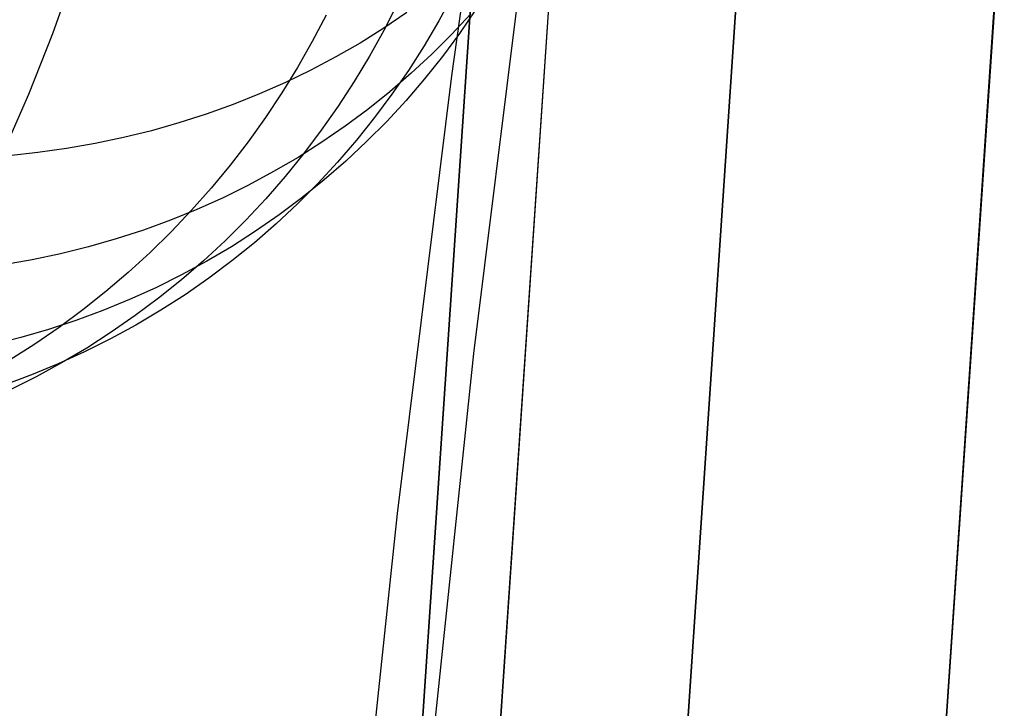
# Model space of a CAD drawing. Header units: millimetres. Extents: x 119 to 175.9, y -203.1 to -153.8.
# Tile 58 of 256: x 126.1 to 127.2, y -183.6 to -182.8. Entities that reach past the tile are written whole.
import ezdxf

# ---------------------------------------------------------------- set-up
doc = ezdxf.new("R2010")
doc.units = ezdxf.units.MM
doc.header["$MEASUREMENT"] = 0
doc.layers.add('Layer 01', color=5, linetype='Continuous', true_color=0x0000ff)

msp = doc.modelspace()

# ---------------------------------------------------------------- linework, layer by layer
at = {"layer": 'Layer 01'}
for p, q in [((126.5883, -182.8484, 31.7227), (126.6593, -182.3499, 31.7702)), ((126.6243, -182.5494, 34.9003), (126.4164, -185.6379, 34.9042)), ((126.6243, -182.5533, 31.7041), (126.4164, -185.6418, 31.7081)), ((126.7127, -182.5564, 35.1638), (126.5049, -185.6422, 35.1678)), ((126.7127, -182.5611, 31.4406), (126.5049, -185.6469, 31.4446)), ((126.9246, -182.5739, 35.2695), (126.7172, -185.6534, 35.2735)), ((126.9246, -182.579, 31.3354), (126.7172, -185.6584, 31.3393)), ((127.2172, -182.5945, 35.2698), (127.0103, -185.6652, 35.2737)), ((127.2172, -182.6025, 31.3354), (127.0104, -185.6732, 31.3393)), ((126.6136, -183.1644, 30.2842), (126.6703, -182.7073, 30.3412)), ((126.1343, -182.8003, 34.9395), (126.1603, -182.7265, 34.7982)), ((126.5895, -182.7568, 36.5807), (126.5737, -182.786, 36.5725)), ((126.5262, -182.7669, 36.9264), (126.5109, -182.7968, 36.9205)), ((126.4453, -182.7796, 37.2623), (126.4296, -182.8096, 37.2585)), ((126.5372, -182.7765, 35.4031), (126.511, -182.7943, 35.3905)), ((126.6099, -182.778, 35.822), (126.5882, -182.8014, 35.8099)), ((126.6154, -182.7736, 36.2111), (126.5971, -182.8004, 36.2007)), ((126.5737, -182.786, 36.5725), (126.5568, -182.8145, 36.5641)), ((126.1071, -182.8694, 35.083), (126.1343, -182.8003, 34.9395)), ((126.511, -182.7943, 35.3905), (126.484, -182.8112, 35.3782)), ((126.5109, -182.7968, 36.9205), (126.4946, -182.8262, 36.9144)), ((126.5882, -182.8014, 35.8099), (126.5656, -182.824, 35.7978)), ((126.5971, -182.8004, 36.2007), (126.5778, -182.8265, 36.1902)), ((126.4296, -182.8096, 37.2585), (126.4128, -182.839, 37.2544)), ((126.484, -182.8112, 35.3782), (126.4563, -182.8271, 35.3661)), ((126.5568, -182.8145, 36.5641), (126.539, -182.8423, 36.5557)), ((126.5656, -182.824, 35.7978), (126.5422, -182.8457, 35.7858)), ((126.4563, -182.8271, 35.3661), (126.428, -182.8421, 35.3543)), ((126.4946, -182.8262, 36.9144), (126.4773, -182.855, 36.9081)), ((126.5778, -182.8265, 36.1902), (126.5575, -182.8519, 36.1797)), ((126.4128, -182.839, 37.2544), (126.395, -182.8679, 37.2501)), ((126.428, -182.8421, 35.3543), (126.3991, -182.8561, 35.3427)), ((126.5422, -182.8457, 35.7858), (126.518, -182.8666, 35.774)), ((126.539, -182.8423, 36.5557), (126.5202, -182.8695, 36.5471)), ((126.3991, -182.8561, 35.3427), (126.3696, -182.8691, 35.3315)), ((126.4773, -182.855, 36.9081), (126.459, -182.8831, 36.9016)), ((126.5266, -183.3465, 31.6605), (126.5883, -182.8484, 31.7227)), ((126.5575, -182.8519, 36.1797), (126.5363, -182.8766, 36.1691)), ((126.079, -182.9336, 35.2285), (126.1071, -182.8694, 35.083)), ((126.3696, -182.8691, 35.3315), (126.3395, -182.8811, 35.3206)), ((126.395, -182.8679, 37.2501), (126.3762, -182.8961, 37.2456)), ((126.518, -182.8666, 35.774), (126.4929, -182.8867, 35.7622)), ((126.5202, -182.8695, 36.5471), (126.5005, -182.896, 36.5385)), ((126.3395, -182.8811, 35.3206), (126.309, -182.8921, 35.31)), ((126.5363, -182.8766, 36.1691), (126.5143, -182.9004, 36.1586)), ((126.309, -182.8921, 35.31), (126.2779, -182.9021, 35.2997)), ((126.459, -182.8831, 36.9016), (126.4398, -182.9105, 36.8949)), ((126.4929, -182.8867, 35.7622), (126.4671, -182.9058, 35.7506)), ((126.2779, -182.9021, 35.2997), (126.2465, -182.911, 35.2899)), ((126.3762, -182.8961, 37.2456), (126.3566, -182.9235, 37.2408)), ((126.5005, -182.896, 36.5385), (126.4799, -182.9218, 36.5297)), ((126.5143, -182.9004, 36.1586), (126.4914, -182.9234, 36.1481)), ((126.2465, -182.911, 35.2899), (126.2147, -182.9188, 35.2803)), ((126.4398, -182.9105, 36.8949), (126.4196, -182.9372, 36.8881)), ((126.4671, -182.9058, 35.7506), (126.4406, -182.924, 35.7392)), ((126.1825, -182.9256, 35.2712), (126.15, -182.9313, 35.2624)), ((126.2147, -182.9188, 35.2803), (126.1825, -182.9256, 35.2712)), ((126.3566, -182.9235, 37.2408), (126.336, -182.9503, 37.2358)), ((126.4406, -182.924, 35.7392), (126.4134, -182.9413, 35.7279)), ((126.4799, -182.9218, 36.5297), (126.4583, -182.9468, 36.5209)), ((126.4914, -182.9234, 36.1481), (126.4677, -182.9456, 36.1375)), ((126.1172, -182.9359, 35.254), (126.0842, -182.9395, 35.2461)), ((126.15, -182.9313, 35.2624), (126.1172, -182.9359, 35.254)), ((126.4196, -182.9372, 36.8881), (126.3986, -182.9632, 36.8811)), ((126.4134, -182.9413, 35.7279), (126.3856, -182.9576, 35.7168)), ((126.4583, -182.9468, 36.5209), (126.4359, -182.9709, 36.512)), ((126.4677, -182.9456, 36.1375), (126.4431, -182.9669, 36.1271)), ((126.336, -182.9503, 37.2358), (126.3145, -182.9764, 37.2306)), ((126.3856, -182.9576, 35.7168), (126.3571, -182.9729, 35.7059)), ((126.3986, -182.9632, 36.8811), (126.3767, -182.9884, 36.874)), ((126.4359, -182.9709, 36.512), (126.4127, -182.9943, 36.503)), ((126.4431, -182.9669, 36.1271), (126.4178, -182.9873, 36.1167)), ((126.3145, -182.9764, 37.2306), (126.2922, -183.0016, 37.2251)), ((126.3571, -182.9729, 35.7059), (126.328, -182.9872, 35.6952)), ((126.328, -182.9872, 35.6952), (126.2983, -183.0005, 35.6847)), ((126.3767, -182.9884, 36.874), (126.3539, -183.0127, 36.8667)), ((126.4178, -182.9873, 36.1167), (126.3918, -183.0068, 36.1063)), ((126.2983, -183.0005, 35.6847), (126.2681, -183.0128, 35.6744)), ((126.2922, -183.0016, 37.2251), (126.269, -183.026, 37.2195)), ((126.4127, -182.9943, 36.503), (126.3886, -183.0168, 36.494)), ((126.2681, -183.0128, 35.6744), (126.2375, -183.024, 35.6644)), ((126.3539, -183.0127, 36.8667), (126.3303, -183.0362, 36.8593)), ((126.3918, -183.0068, 36.1063), (126.365, -183.0254, 36.096)), ((126.2375, -183.024, 35.6644), (126.2064, -183.0341, 35.6547)), ((126.269, -183.026, 37.2195), (126.245, -183.0496, 37.2137)), ((126.365, -183.0254, 36.096), (126.3376, -183.043, 36.0858)), ((126.3886, -183.0168, 36.494), (126.3638, -183.0384, 36.4849)), ((126.2064, -183.0341, 35.6547), (126.1748, -183.0432, 35.6452)), ((126.3303, -183.0362, 36.8593), (126.3058, -183.0589, 36.8518)), ((126.3638, -183.0384, 36.4849), (126.3381, -183.059, 36.4759)), ((126.1748, -183.0432, 35.6452), (126.1429, -183.0511, 35.636)), ((126.245, -183.0496, 37.2137), (126.2202, -183.0723, 37.2076)), ((126.3376, -183.043, 36.0858), (126.3095, -183.0596, 36.0757)), ((126.1107, -183.058, 35.627), (126.0782, -183.0638, 35.6184)), ((126.1429, -183.0511, 35.636), (126.1107, -183.058, 35.627)), ((126.3058, -183.0589, 36.8518), (126.2807, -183.0807, 36.8442)), ((126.3095, -183.0596, 36.0757), (126.2808, -183.0751, 36.0657)), ((126.3381, -183.059, 36.4759), (126.3118, -183.0788, 36.4668)), ((126.2202, -183.0723, 37.2076), (126.1947, -183.0941, 37.2014)), ((126.2808, -183.0751, 36.0657), (126.2515, -183.0897, 36.0559)), ((126.2807, -183.0807, 36.8442), (126.2547, -183.1015, 36.8364)), ((126.3118, -183.0788, 36.4668), (126.2848, -183.0976, 36.4577)), ((126.1947, -183.0941, 37.2014), (126.1685, -183.115, 37.195)), ((126.2515, -183.0897, 36.0559), (126.2217, -183.1032, 36.0462)), ((126.2217, -183.1032, 36.0462), (126.1914, -183.1156, 36.0366)), ((126.2547, -183.1015, 36.8364), (126.2281, -183.1214, 36.8286)), ((126.2848, -183.0976, 36.4577), (126.2571, -183.1154, 36.4486)), ((126.1685, -183.115, 37.195), (126.1415, -183.135, 37.1885)), ((126.1914, -183.1156, 36.0366), (126.1606, -183.127, 36.0272)), ((126.2571, -183.1154, 36.4486), (126.2288, -183.1322, 36.4395)), ((126.1606, -183.127, 36.0272), (126.1294, -183.1373, 36.0179)), ((126.2281, -183.1214, 36.8286), (126.2008, -183.1403, 36.8207)), ((126.1294, -183.1373, 36.0179), (126.0978, -183.1464, 36.0088)), ((126.1415, -183.135, 37.1885), (126.1139, -183.1539, 37.1818)), ((126.2288, -183.1322, 36.4395), (126.1999, -183.1479, 36.4305)), ((126.0978, -183.1464, 36.0088), (126.0658, -183.1545, 36)), ((126.1999, -183.1479, 36.4305), (126.1704, -183.1627, 36.4215)), ((126.2008, -183.1403, 36.8207), (126.1729, -183.1583, 36.8127)), ((126.1139, -183.1539, 37.1818), (126.0857, -183.1719, 37.1749)), ((126.1729, -183.1583, 36.8127), (126.1443, -183.1752, 36.8047)), ((126.1704, -183.1627, 36.4215), (126.1404, -183.1763, 36.4125)), ((126.5655, -183.6207, 30.2138), (126.6136, -183.1644, 30.2842)), ((126.1404, -183.1763, 36.4125), (126.11, -183.1889, 36.4036)), ((126.1443, -183.1752, 36.8047), (126.1152, -183.191, 36.7966)), ((126.11, -183.1889, 36.4036), (126.0791, -183.2004, 36.3948)), ((126.1152, -183.191, 36.7966), (126.0856, -183.2059, 36.7884)), ((126.4742, -183.8436, 31.5838), (126.5266, -183.3465, 31.6605))]:
    msp.add_line(p, q, dxfattribs=at)

doc.saveas('drawing.dxf')
